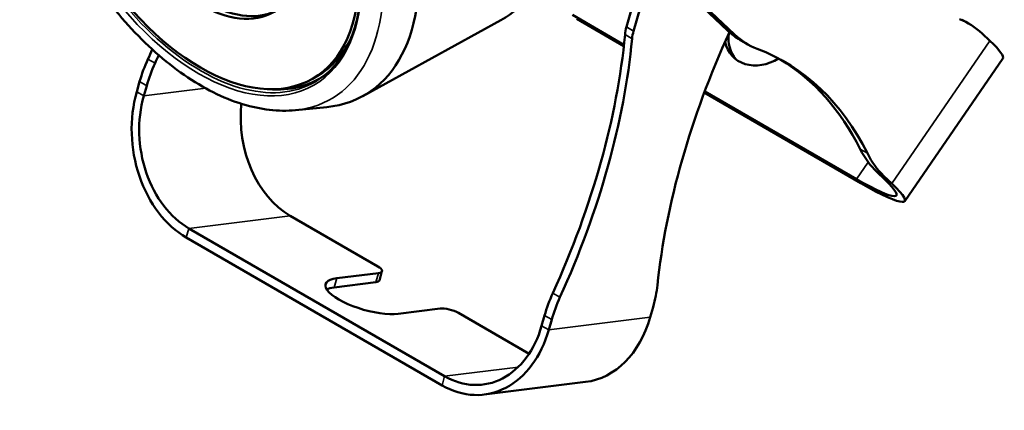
# Model space of a CAD drawing. Header units: millimetres. Extents: x 20 to 1098, y 20 to 844.
# Tile 15 of 20: x 799 to 946, y 620 to 678. Entities that reach past the tile are written whole.
import ezdxf

# ---------------------------------------------------------------- set-up
doc = ezdxf.new("R2010")
doc.units = ezdxf.units.MM
doc.header["$LTSCALE"] = 4
doc.layers.add('Visible (ISO)', color=7, linetype='Continuous', lineweight=50)
doc.layers.add('Visible Narrow (ISO)', color=7, linetype='Continuous', lineweight=35)

msp = doc.modelspace()

# ---------------------------------------------------------------- linework, layer by layer
at = {"layer": 'Visible (ISO)'}
for p, q in [((888.492, 691.198), (904.2974, 676.2272)), ((889.5527, 690.5856), (905.3581, 675.6148)), ((892.2963, 687.5945), (889.2156, 676.7489)), ((893.2692, 686.6731), (890.2762, 676.1365)), ((849.8389, 666.4288), (870.458, 677.7526)), ((881.1406, 678.5472), (888.8411, 674.1013)), ((881.781, 677.9406), (888.8163, 673.8788)), ((940.3857, 677.2161), (939.3251, 677.8285)), ((907.2683, 674.1865), (906.2077, 674.7989)), ((943.4859, 674.6608), (942.296, 675.7878)), ((930.7519, 650.7589), (945.4074, 672.0377)), ((842.3541, 669.0288), (843.0612, 669.4371)), ((816.0918, 667.064), (816.5281, 668.6001)), ((817.1524, 666.4517), (817.5888, 667.9878)), ((900.8253, 666.9454), (924.2074, 653.4457)), ((900.8984, 667.14), (923.567, 654.0523)), ((839.7947, 664.3322), (844.4596, 664.7965)), ((926.5798, 655.1214), (927.7697, 653.9944)), ((927.6404, 654.509), (928.8303, 653.382)), ((852.1064, 641.0194), (839.0249, 648.572)), ((823.8851, 646.69), (862.0688, 624.6446)), ((823.4977, 645.3262), (861.6814, 623.2808)), ((845.9507, 639.2619), (852.2041, 640.0393)), ((852.3264, 638.9455), (852.7138, 640.3093)), ((845.5633, 637.8981), (851.8167, 638.6755)), ((861.3965, 634.732), (855.1431, 633.9547)), ((874.6706, 627.992), (864.1272, 634.0792)), ((876.9857, 633.6949), (876.5494, 632.1588)), ((892.7499, 633.4284), (893.1863, 634.9645)), ((878.0464, 633.0825), (877.6101, 631.5464)), ((867.9782, 621.9086), (883.1181, 623.7906))]:
    msp.add_line(p, q, dxfattribs=at)
for centre, major_axis, ratio, start_param, end_param in [((850.7064, 712.5335), (-20, 34.641), 0.57735027, 3.12924975, 6.29552822), ((830.3356, 700.7724), (-19.7486, 34.2055), 0.57735027, 2.88640501, 6.53837295), ((826.3112, 698.4489), (-11, 19.0526), 0.57735027, 0.03214675, 3.1094459), ((925.3857, 651.2354), (15, 25.9808), 0.57735027, 6.14601144, 6.37492703), ((892.5068, 677.1581), (2.5, 4.3301), 0.57735027, 1.98230337, 2.24122491), ((921.2077, 700.7796), (-15, -25.9808), 0.57735027, 6.14601144, 6.28318531), ((826.3112, 698.4489), (16.75, -29.0119), 0.57735027, 0, 0.40101766), ((829.2874, 649.0882), (-42.5, -73.6122), 0.57735027, 1.73673785, 2.24122491), ((830.348, 648.4758), (-42.5, -73.6122), 0.57735027, 1.73673785, 2.24122491), ((893.5675, 676.5457), (-2.5, -4.3301), 0.57735027, 5.12389602, 5.38281756), ((953.4417, 663.7773), (42.5, 73.6122), 0.57735027, 1.73472148, 2.22786889), ((910.322, 676.3326), (-4.4699, -4.7191), 0.80882675, 5.46090862, 6.19919771), ((922.2683, 700.1673), (-15, -25.9808), 0.57735027, 6.14601144, 6.37492703), ((768.8297, 683.9934), (42.5, 73.6122), 0.57735027, 4.8783305, 4.89717042), ((909.6816, 676.9391), (-4.4699, -4.7191), 0.80882675, 5.78263869, 7.53849874), ((870.2779, 597.9518), (42.5, 73.6122), 0.57735027, 5.91709585, 6.37492703), ((931.8186, 681.3969), (13.5888, -9.3592), 0.11165108, 0, 0.61993577), ((826.4019, 669.8275), (7.5, 12.9904), 0.57735027, 1.73673785, 1.98230337), ((769.8904, 683.381), (42.5, 73.6122), 0.57735027, 4.8783305, 4.89409701), ((869.2172, 598.5642), (42.5, 73.6122), 0.57735027, 5.91709585, 6.27070663), ((827.4626, 669.2152), (-7.5, -12.9904), 0.57735027, 4.8783305, 5.12389602), ((826.3112, 698.4489), (17, -29.4449), 0.57735027, 5.90229083, 6.33783922), ((827.759, 660.3279), (2.0354, -16.374), 0.74833468, 4.19759265, 5.76838898), ((827.759, 660.3279), (1.8504, -14.8854), 0.74833468, 4.19759265, 5.76838898), ((842.8989, 662.2099), (-1.8504, 14.8854), 0.74833468, 1.27005511, 2.62679633), ((943.49, 679.6739), (-15, -25.9808), 0.57735027, 5.91709585, 6.14601144), ((944.5507, 679.0615), (-15, -25.9808), 0.57735027, 5.91709585, 6.14601144), ((917.1631, 660.1181), (12.3535, -8.5083), 0.11165108, 5.33232475, 6.90312107), ((917.1631, 660.1181), (13.5888, -9.3592), 0.11165108, 5.33232475, 6.90312107), ((850.7899, 640.8558), (1.9239, -0.5465), 0.32659129, 5.62605716, 7.19685349), ((850.5469, 636.6083), (-6.2526, 1.7761), 0.32659129, 5.62605716, 8.76764982), ((850.4025, 639.492), (1.9239, -0.5465), 0.32659129, 5.62605716, 6.28318531), ((883.3124, 633.7371), (7.5, 12.9904), 0.57735027, 5.12389602, 5.36946154), ((850.1595, 635.2445), (-6.2526, 1.7761), 0.32659129, 5.62605716, 5.94271889), ((886.8596, 634.9223), (7.5, 12.9904), 0.57735027, 1.73673785, 1.98230337), ((887.9202, 634.3099), (-7.5, -12.9904), 0.57735027, 4.8783305, 5.12389602), ((862.8107, 633.9155), (-1.9239, 0.5465), 0.32659129, 4.05526084, 5.62605716), ((865.9428, 638.2825), (1.8504, -14.8854), 0.74833468, 5.76838898, 7.33918531), ((881.0827, 640.1645), (2.0354, -16.374), 0.74833468, 0, 1.056), ((865.9428, 638.2825), (2.0354, -16.374), 0.74833468, 5.76838898, 7.33918531)]:
    msp.add_ellipse(centre, major_axis=major_axis, ratio=ratio, start_param=start_param, end_param=end_param, dxfattribs=at)
for major_axis in [(16.75, -29.0119), (11, -19.0526)]:
    msp.add_ellipse((825.6041, 698.0407), major_axis=major_axis, ratio=0.57735027, dxfattribs=at)
for points, knots in [([(843.9124, 669.3454), (845.5892, 670.6253), (846.9513, 672.4184), (848.8682, 676.8233), (849.4402, 679.4108), (849.7541, 685.1251), (849.5036, 688.2448), (848.2054, 694.7174), (847.1577, 698.0692), (844.367, 704.6648), (842.6237, 707.9072), (838.619, 713.9493), (836.3581, 716.7478), (831.553, 721.6139), (829.01, 723.6812), (823.9077, 726.8784), (821.3497, 728.0085), (816.4763, 729.2352), (814.1646, 729.3281), (811.3316, 728.756), (810.6015, 728.5334), (809.9073, 728.2438)], [2.43058299, 2.43058299, 2.43058299, 2.43058299, 2.75970881, 2.75970881, 3.08019213, 3.08019213, 3.39775693, 3.39775693, 3.71551054, 3.71551054, 4.03364317, 4.03364317, 4.35183524, 4.35183524, 4.6697378, 4.6697378, 4.9872513, 4.9872513, 5.30604779, 5.30604779, 5.42339864, 5.42339864, 5.42339864, 5.42339864]), ([(839.7947, 664.3322), (837.269, 664.0808), (834.6004, 664.4067), (828.9971, 666.1315), (826.0522, 667.6163), (820.281, 671.5931), (817.4574, 674.1022), (812.2443, 679.8536), (809.8539, 683.0915), (805.7265, 689.9737), (803.9885, 693.6154), (801.3296, 700.9641), (800.4105, 704.6698), (799.5044, 711.8068), (799.521, 715.2364), (800.558, 721.456), (801.5721, 724.2571), (803.2306, 726.7906), (803.3669, 726.9894), (803.507, 727.1844)], [4.18217846, 4.18217846, 4.18217846, 4.18217846, 4.48308028, 4.48308028, 4.80883005, 4.80883005, 5.13975905, 5.13975905, 5.46901907, 5.46901907, 5.79730432, 5.79730432, 6.1262807, 6.1262807, 6.45702304, 6.45702304, 6.78492601, 6.78492601, 6.81339583, 6.81339583, 6.81339583, 6.81339583])]:
    msp.add_open_spline(points, degree=3, knots=knots, dxfattribs=at)
at = {"layer": 'Visible Narrow (ISO)'}
for p, q in [((889.2156, 676.7489), (890.2762, 676.1365)), ((904.2974, 676.2272), (905.3581, 675.6148)), ((890.0553, 674.9862), (888.9946, 675.5986)), ((943.4859, 674.6608), (928.8303, 653.382)), ((817.7661, 671.9524), (818.8268, 671.34)), ((817.5888, 667.9878), (816.5281, 668.6001)), ((826.4011, 667.6013), (817.1524, 666.4517)), ((817.1524, 666.4517), (816.0918, 667.064)), ((924.1145, 658.5148), (925.1752, 657.9025)), ((925.3002, 656.5688), (923.567, 654.0523)), ((927.6404, 654.509), (926.5798, 655.1214)), ((923.567, 654.0523), (924.2074, 653.4457)), ((927.7697, 653.9944), (928.8303, 653.382)), ((823.8851, 646.69), (839.0249, 648.572)), ((823.8851, 646.69), (823.4977, 645.3262)), ((851.8167, 638.6755), (852.2041, 640.0393)), ((845.5633, 637.8981), (845.9507, 639.2619)), ((878.2237, 637.0472), (879.2844, 636.4348)), ((878.0464, 633.0825), (876.9857, 633.6949)), ((876.5494, 632.1588), (877.6101, 631.5464)), ((892.7499, 633.4284), (877.6101, 631.5464)), ((873.0379, 626.0081), (862.0688, 624.6446)), ((862.0688, 624.6446), (861.6814, 623.2808))]:
    msp.add_line(p, q, dxfattribs=at)
for centre, major_axis, start_param, end_param in [((826.3841, 698.4911), (-18.7511, 32.4779), 2.88640501, 6.53837295), ((825.6427, 698.063), (-17.0497, 29.5309), 6.2087968, 9.49916647)]:
    msp.add_ellipse(centre, major_axis=major_axis, ratio=0.57735027, start_param=start_param, end_param=end_param, dxfattribs=at)
msp.add_ellipse((825.3459, 697.8916), major_axis=(-17.2159, 29.8189), ratio=0.57735027, dxfattribs=at)

doc.saveas('drawing.dxf')
